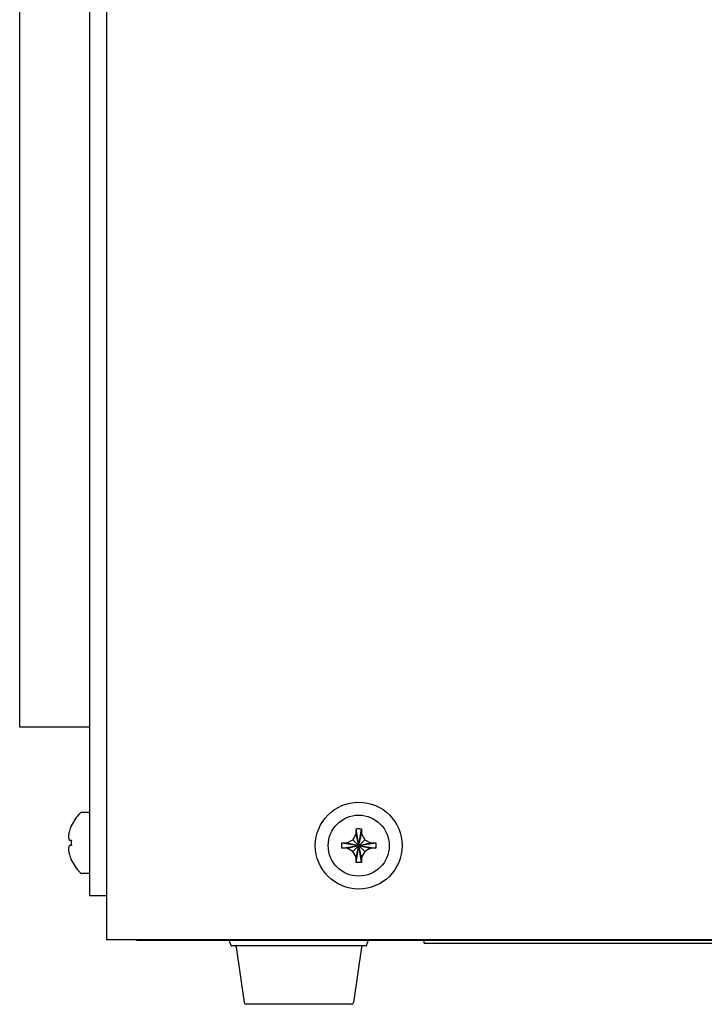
# Model space of a CAD drawing. Header units: inches. Extents: x 0 to 34, y 0 to 22.
# Tile 17 of 84: x 14.7 to 15.3, y 14.2 to 15.1. Entities that reach past the tile are written whole.
import ezdxf

# ---------------------------------------------------------------- set-up
doc = ezdxf.new("R2010")
doc.units = ezdxf.units.IN
doc.header["$LTSCALE"] = 1.87
doc.header["$MEASUREMENT"] = 0
doc.layers.get('0').update_dxf_attribs({"linetype": 'CONTINUOUS'})

msp = doc.modelspace()

# ---------------------------------------------------------------- linework, layer by layer
at = {"color": 7, "linetype": 'CONTINUOUS'}
for p, q in [((14.76421, 15.97483), (14.76421, 14.25233)), ((14.74921, 14.29183), (14.74921, 15.95433)), ((14.68622, 14.44332), (14.68622, 15.39082)), ((14.74921, 14.44332), (14.68622, 14.44332)), ((14.74921, 14.3667), (14.74221, 14.3667)), ((14.99283, 14.32161), (14.98809, 14.35204)), ((14.98809, 14.32161), (14.99283, 14.35204)), ((14.98809, 14.34733), (14.98809, 14.35189)), ((14.99284, 14.35189), (14.99284, 14.34733)), ((14.98511, 14.34218), (14.98809, 14.34733)), ((14.99284, 14.32633), (14.98809, 14.34733)), ((14.98809, 14.32633), (14.99284, 14.34733)), ((14.99284, 14.34733), (14.99581, 14.34218)), ((14.7308, 14.3417), (14.73248, 14.3417)), ((14.73248, 14.33695), (14.7308, 14.33695)), ((14.97525, 14.3392), (15.00568, 14.33446)), ((14.97525, 14.33446), (15.00568, 14.3392)), ((14.9754, 14.3392), (14.97996, 14.3392)), ((14.97996, 14.33445), (14.9754, 14.33445)), ((14.97996, 14.3392), (14.98511, 14.34218)), ((14.97996, 14.3392), (15.00096, 14.33445)), ((14.97996, 14.33445), (15.00096, 14.3392)), ((14.98511, 14.33148), (14.97996, 14.33445)), ((14.99581, 14.33148), (14.98511, 14.34218)), ((14.98511, 14.33148), (14.99581, 14.34218)), ((14.99581, 14.34218), (15.00096, 14.3392)), ((15.00096, 14.33445), (14.99581, 14.33148)), ((15.00096, 14.3392), (15.00553, 14.3392)), ((15.00553, 14.33445), (15.00096, 14.33445)), ((14.98809, 14.32633), (14.98511, 14.33148)), ((14.98809, 14.32176), (14.98809, 14.32633)), ((14.99581, 14.33148), (14.99284, 14.32633)), ((14.99284, 14.32633), (14.99284, 14.32176)), ((14.74921, 14.31195), (14.74221, 14.31195)), ((14.76421, 14.29183), (14.74921, 14.29183)), ((18.77671, 14.25233), (14.76421, 14.25233)), ((14.79421, 14.25183), (16.61171, 14.25183)), ((14.87591, 14.24716), (14.87421, 14.25183)), ((14.99704, 14.24683), (14.87638, 14.24683)), ((14.88061, 14.24575), (14.8876, 14.19605)), ((14.99281, 14.24575), (14.98583, 14.19605)), ((14.99751, 14.24716), (14.99921, 14.25183)), ((15.04921, 14.24933), (15.04921, 14.25183)), ((15.04921, 14.24933), (15.74921, 14.24933)), ((14.98385, 14.19433), (14.88958, 14.19433))]:
    msp.add_line(p, q, dxfattribs=at)
for radius in [0.039, 0.02738]:
    msp.add_circle((14.99046, 14.33683), radius, dxfattribs=at)
for centre, radius, start, end in [((14.76643, 14.33933), 0.03722, 134.22976, 155.80894), ((14.74221, 14.3642), 0.0025, 90, 134.22976), ((14.76643, 14.33933), 0.03714, 156.0708, 163.57737), ((14.76643, 14.33933), 0.03714, 196.42263, 203.9292), ((14.76643, 14.33933), 0.03722, 204.19106, 225.77024), ((14.74221, 14.31445), 0.0025, 225.77024, 270), ((14.79421, 14.28183), 0.03, 263.87063, 270), ((14.87638, 14.24733), 0.0005, 200, 270), ((14.87938, 14.24558), 0.00125, 8, 90), ((14.99405, 14.24558), 0.00125, 90, 172), ((14.99704, 14.24733), 0.0005, 270, 340), ((14.88958, 14.19633), 0.002, 188, 270), ((14.98385, 14.19633), 0.002, 270, 352)]:
    msp.add_arc(centre, radius, start, end, dxfattribs=at)
for points, knots in [([(14.73248, 14.35458), (14.73248, 14.35458), (14.73249, 14.35457), (14.73252, 14.35456), (14.73253, 14.35455), (14.73255, 14.35454)], [0, 0, 0, 0, 0.112107, 0.44628, 1, 1, 1, 1]), ([(14.98809, 14.35204), (14.98862, 14.35206), (14.98967, 14.35208), (14.99125, 14.35208), (14.99231, 14.35206), (14.99283, 14.35204)], [0, 0, 0, 0, 0.332868, 0.667132, 1, 1, 1, 1]), ([(14.98809, 14.35189), (14.98809, 14.35192), (14.98809, 14.35197), (14.98809, 14.35202), (14.98809, 14.35204)], [0, 0, 0, 0, 0.49984, 1, 1, 1, 1]), ([(14.99283, 14.35204), (14.99283, 14.35202), (14.99283, 14.35197), (14.99284, 14.35192), (14.99284, 14.35189)], [0, 0, 0, 0, 0.500165, 1, 1, 1, 1]), ([(14.73248, 14.3417), (14.73249, 14.3417), (14.73251, 14.3417), (14.73254, 14.3417), (14.73255, 14.3417)], [0, 0, 0, 0, 0.498367, 1, 1, 1, 1]), ([(14.73255, 14.33696), (14.73254, 14.33696), (14.73251, 14.33696), (14.73249, 14.33695), (14.73248, 14.33695)], [0, 0, 0, 0, 0.501638, 1, 1, 1, 1]), ([(14.97521, 14.33683), (14.97521, 14.33709), (14.97522, 14.33762), (14.97523, 14.33841), (14.97524, 14.33893), (14.97525, 14.3392)], [0, 0, 0, 0, 0.334934, 0.668179, 1, 1, 1, 1]), ([(14.97525, 14.33446), (14.97524, 14.33472), (14.97523, 14.33525), (14.97522, 14.33604), (14.97521, 14.33656), (14.97521, 14.33683)], [0, 0, 0, 0, 0.331742, 0.664995, 1, 1, 1, 1]), ([(14.97525, 14.3392), (14.97527, 14.3392), (14.97532, 14.3392), (14.97537, 14.3392), (14.9754, 14.3392)], [0, 0, 0, 0, 0.500165, 1, 1, 1, 1]), ([(14.9754, 14.33445), (14.97537, 14.33445), (14.97532, 14.33446), (14.97527, 14.33446), (14.97525, 14.33446)], [0, 0, 0, 0, 0.49984, 1, 1, 1, 1]), ([(15.00553, 14.3392), (15.00555, 14.3392), (15.0056, 14.3392), (15.00565, 14.3392), (15.00568, 14.3392)], [0, 0, 0, 0, 0.49984, 1, 1, 1, 1]), ([(15.00568, 14.33446), (15.00565, 14.33446), (15.0056, 14.33446), (15.00555, 14.33445), (15.00553, 14.33445)], [0, 0, 0, 0, 0.500165, 1, 1, 1, 1]), ([(15.00568, 14.3392), (15.00568, 14.33893), (15.0057, 14.33841), (15.00571, 14.33762), (15.00571, 14.33709), (15.00571, 14.33683)], [0, 0, 0, 0, 0.331742, 0.664995, 1, 1, 1, 1]), ([(15.00571, 14.33683), (15.00571, 14.33656), (15.00571, 14.33604), (15.0057, 14.33525), (15.00568, 14.33472), (15.00568, 14.33446)], [0, 0, 0, 0, 0.334934, 0.668179, 1, 1, 1, 1]), ([(14.73255, 14.32411), (14.73253, 14.32411), (14.73252, 14.3241), (14.73249, 14.32408), (14.73248, 14.32408), (14.73248, 14.32408)], [0, 0, 0, 0, 0.553614, 0.887846, 1, 1, 1, 1]), ([(14.98809, 14.32161), (14.98809, 14.32164), (14.98809, 14.32169), (14.98809, 14.32174), (14.98809, 14.32176)], [0, 0, 0, 0, 0.500165, 1, 1, 1, 1]), ([(14.99283, 14.32161), (14.99231, 14.3216), (14.99125, 14.32158), (14.98967, 14.32158), (14.98862, 14.3216), (14.98809, 14.32161)], [0, 0, 0, 0, 0.332868, 0.667132, 1, 1, 1, 1]), ([(14.99284, 14.32176), (14.99284, 14.32174), (14.99283, 14.32169), (14.99283, 14.32164), (14.99283, 14.32161)], [0, 0, 0, 0, 0.49984, 1, 1, 1, 1])]:
    msp.add_open_spline(points, degree=3, knots=knots, dxfattribs=at)
for points in [[(14.73251, 14.35447), (14.7325, 14.35444), (14.73249, 14.35442), (14.73248, 14.35439)], [(14.73255, 14.35454), (14.73254, 14.35452), (14.73252, 14.35449), (14.73251, 14.35447)], [(14.73007, 14.34568), (14.73004, 14.34535), (14.73001, 14.34501), (14.72999, 14.34468)], [(14.72999, 14.34468), (14.73002, 14.34442), (14.73006, 14.34416), (14.7301, 14.34391)], [(14.73019, 14.34669), (14.73014, 14.34635), (14.7301, 14.34602), (14.73007, 14.34568)], [(14.7301, 14.34391), (14.73015, 14.34366), (14.73021, 14.34341), (14.73028, 14.34317)], [(14.73035, 14.3477), (14.73029, 14.34736), (14.73024, 14.34702), (14.73019, 14.34669)], [(14.73028, 14.34317), (14.73034, 14.34293), (14.73042, 14.34268), (14.73051, 14.34244)], [(14.73055, 14.34874), (14.73047, 14.34839), (14.73041, 14.34804), (14.73035, 14.3477)], [(14.7308, 14.34983), (14.73071, 14.34947), (14.73063, 14.3491), (14.73055, 14.34874)], [(14.7301, 14.33475), (14.73006, 14.33449), (14.73002, 14.33424), (14.72999, 14.33398)], [(14.72999, 14.33398), (14.73001, 14.33364), (14.73004, 14.33331), (14.73007, 14.33298)], [(14.73028, 14.33548), (14.73021, 14.33524), (14.73015, 14.33499), (14.7301, 14.33475)], [(14.73051, 14.33621), (14.73042, 14.33597), (14.73034, 14.33573), (14.73028, 14.33548)], [(14.73051, 14.34244), (14.7306, 14.34219), (14.7307, 14.34195), (14.7308, 14.3417)], [(14.7308, 14.33695), (14.7307, 14.33671), (14.7306, 14.33646), (14.73051, 14.33621)], [(14.73249, 14.34012), (14.73248, 14.33959), (14.73248, 14.33906), (14.73249, 14.33854)], [(14.73255, 14.3417), (14.73252, 14.34117), (14.7325, 14.34065), (14.73249, 14.34012)], [(14.73249, 14.33854), (14.7325, 14.33801), (14.73252, 14.33748), (14.73255, 14.33696)], [(14.73007, 14.33298), (14.7301, 14.33264), (14.73014, 14.3323), (14.73019, 14.33197)], [(14.73019, 14.33197), (14.73024, 14.33163), (14.73029, 14.33129), (14.73035, 14.33096)], [(14.73035, 14.33096), (14.73041, 14.33061), (14.73047, 14.33026), (14.73055, 14.32992)], [(14.73055, 14.32992), (14.73063, 14.32955), (14.73071, 14.32919), (14.7308, 14.32883)], [(14.73248, 14.32426), (14.73249, 14.32424), (14.7325, 14.32421), (14.73251, 14.32419)], [(14.73251, 14.32419), (14.73252, 14.32416), (14.73254, 14.32414), (14.73255, 14.32411)]]:
    msp.add_open_spline(points, degree=3, dxfattribs=at)

doc.saveas('drawing.dxf')
